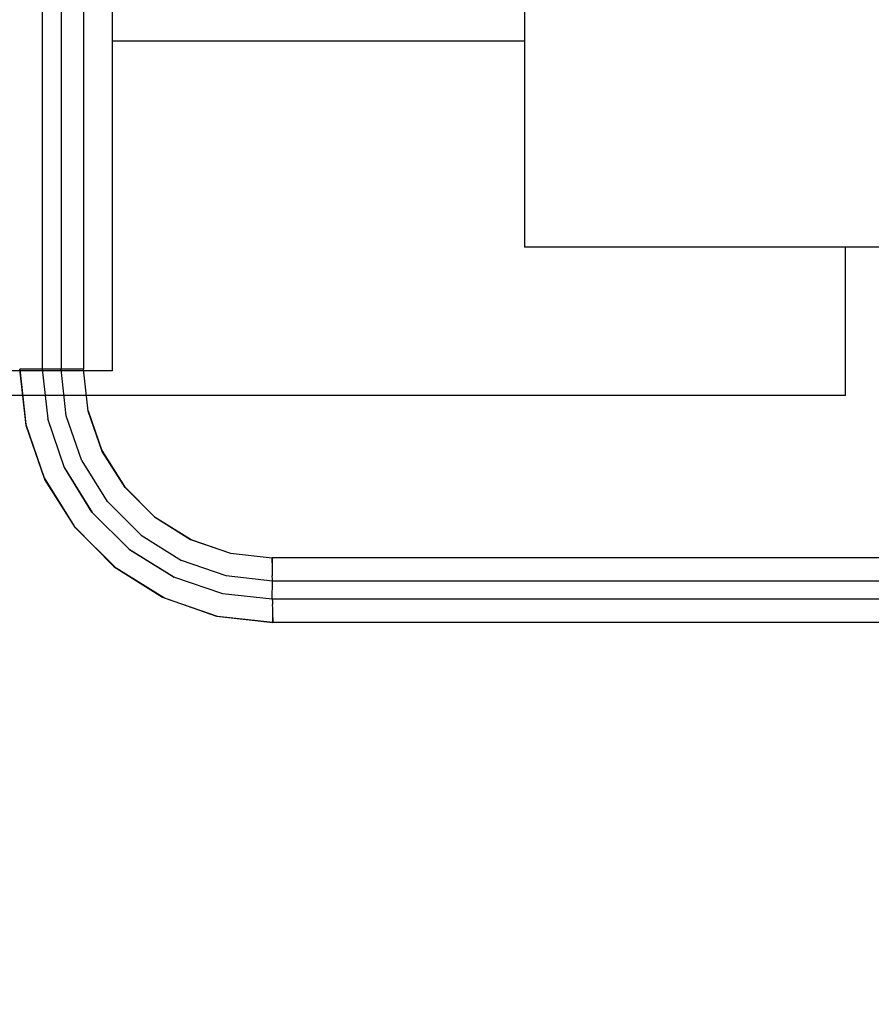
# Model space of a CAD drawing. Header units: millimetres. Extents: x 0 to 770, y -15 to 420.
# Tile 60 of 105: x 411.872 to 412.561, y 253.551 to 254.347. Entities that reach past the tile are written whole.
import ezdxf

# ---------------------------------------------------------------- set-up
doc = ezdxf.new("R2010")
doc.units = ezdxf.units.MM
doc.header["$LTSCALE"] = 32.67
doc.linetypes.add('PHANTOM', pattern=[0.8, 0.45, -0.05, 0.1, -0.05, 0.1, -0.05])
doc.layers.get('0').update_dxf_attribs({"linetype": 'CONTINUOUS'})
doc.layers.add('CRV2', color=7, linetype='CONTINUOUS')
doc.layers.add('DRIV_DIM', color=7, linetype='CONTINUOUS')
doc.styles.get("Standard").update_dxf_attribs({"font": 'txt', "width": 0.8})
doc.dimstyles.new('DIMSTYLE_9', dxfattribs={"dimtxt": 3.8, "dimasz": 1.8, "dimexe": 2, "dimexo": 1.5, "dimgap": 0.95, "dimtad": 1, "dimdec": 3, "dimlfac": 15, "dimdsep": 46, "dimtxsty": 'STANDARD', "dimblk": 'OPEN', "dimblk1": 'OPEN', "dimblk2": 'OPEN', "dimcen": 0.09, "dimadec": 0, "dimazin": 0, "dimtp": 0.001, "dimtm": 0.001, "dimtfac": 1, "dimtdec": 3, "dimtofl": 0, "dimtmove": 0, "dimatfit": 3, "dimldrblk": 'OPEN', "dimfxl": 1, "dimtolj": 1, "dimarcsym": 0})

# ---------------------------------------------------------------- blocks, each defined once
blk = doc.blocks.new('_OPEN')
at = {"color": 0, "linetype": 'BYBLOCK'}
for p, q in [((0, 0), (-1, 0.34202)), ((-1, -0.34202), (0, 0)), ((-1, 0), (0, 0))]:
    blk.add_line(p, q, dxfattribs=at)
blk = doc.blocks.new('*D45')
at = {"layer": 'DRIV_DIM', "color": 2, "linetype": 'CONTINUOUS'}
for p, q in [((397.92169, 275.56324), (509.36004, 275.56324)), ((507.36004, 275.56324), (507.36004, 262.22991)), ((507.36004, 248.89657), (507.36004, 262.22991)), ((484.74216, 248.89657), (509.36004, 248.89657))]:
    blk.add_line(p, q, dxfattribs=at)
at = {"layer": 'DRIV_DIM', "color": 2, "linetype": 'CONTINUOUS', "xscale": 1.8, "yscale": 1.8, "zscale": 1.8}
for p, rotation in [((507.36004, 275.56324), 90), ((507.36004, 248.89657), 270)]:
    blk.add_blockref('_OPEN', p, dxfattribs=dict(at, rotation=rotation))

msp = doc.modelspace()

# ---------------------------------------------------------------- linework, layer by layer
at = {"color": 9, "linetype": 'CONTINUOUS'}
for p, q in [((411.905231, 255.716742), (411.905231, 254.064443)), ((411.923396, 255.716742), (411.923396, 254.064443)), ((411.889952, 255.531929), (411.889952, 254.064443)), ((411.923396, 254.064443), (411.871786, 254.064443)), ((411.889952, 254.064443), (411.894487, 254.024188)), ((411.908089, 253.984752), (411.894487, 254.024325)), ((411.922093, 253.990421), (411.942654, 253.95752)), ((411.908089, 253.984752), (411.930403, 253.948644)), ((411.942602, 253.957585), (411.970084, 253.930173)), ((411.970026, 253.930219), (412.002817, 253.909823)), ((411.960652, 253.91848), (411.996773, 253.896299)), ((413.143171, 253.911778), (412.075978, 253.911778)), ((412.075992, 253.907692), (412.075978, 253.911778)), ((412.076029, 253.903899), (412.076093, 253.900252)), ((412.076091, 253.900364), (412.076175, 253.897246)), ((412.076224, 253.878305), (412.076392, 253.892985)), ((413.143585, 253.892985), (412.076392, 253.892985)), ((412.076224, 253.878305), (412.035998, 253.882793)), ((413.143417, 253.878305), (412.076224, 253.878305)), ((412.076525, 253.870927), (412.07644, 253.874044)), ((412.076586, 253.867392), (412.076522, 253.871038)), ((412.076624, 253.863599), (412.076637, 253.859513)), ((413.14383, 253.859513), (412.076637, 253.859513))]:
    msp.add_line(p, q, dxfattribs=at)
at = {"color": 7, "linetype": 'CONTINUOUS'}
for p, q in [((411.946891, 254.063241), (411.946891, 254.79657)), ((412.280224, 254.696536), (412.280224, 254.163274)), ((412.280224, 254.329905), (411.946891, 254.329905)), ((412.606891, 254.163239), (412.280224, 254.163239)), ((412.540224, 254.043239), (412.540224, 254.163239)), ((411.946891, 254.063239), (411.746891, 254.063239)), ((412.540224, 254.043239), (411.680224, 254.043239))]:
    msp.add_line(p, q, dxfattribs=at)
at = {"color": 9, "linetype": 'CONTINUOUS'}
for points in [[(412.076637, 253.859513), (412.03196, 253.864445), (411.988884, 253.879266), (411.949815, 253.903509), (411.916969, 253.936055), (411.892232, 253.975203), (411.876932, 254.018806), (411.871786, 254.064443)], [(411.871786, 254.064443), (411.876721, 254.019746), (411.891538, 253.976651), (411.915771, 253.937566), (411.948304, 253.904707), (411.987435, 253.879961), (412.031019, 253.864657), (412.076637, 253.859513)], [(411.922126, 253.990351), (411.909485, 254.026663), (411.905231, 254.064443)], [(412.042666, 253.915463), (412.01059, 253.926507), (411.981515, 253.944556), (411.957076, 253.968766), (411.938651, 253.997906), (411.927241, 254.030389), (411.923396, 254.064443)], [(411.927122, 254.030911), (411.938284, 253.998669), (411.956476, 253.969518), (411.980803, 253.945121), (412.009948, 253.926814), (412.042276, 253.91555), (412.075978, 253.911778)], [(411.960652, 253.91848), (411.930255, 253.948853), (411.908035, 253.984965)], [(412.036124, 253.882796), (411.99657, 253.896348), (411.960446, 253.918624)], [(412.076392, 253.892985), (412.038961, 253.897257), (412.002865, 253.9098)], [(412.075978, 253.911778), (412.075991, 253.907756), (412.07603, 253.903838)], [(412.076392, 253.892985), (412.076277, 253.894745), (412.076177, 253.897201)], [(412.076224, 253.878305), (412.076338, 253.876545), (412.076439, 253.87409)], [(412.076637, 253.859513), (412.076624, 253.863534), (412.076585, 253.867452)]]:
    msp.add_lwpolyline(points, dxfattribs=at)
at = {"layer": 'CRV2', "color": 4, "linetype": 'PHANTOM'}
for centre, radius, start, end in [((385.833557, 275.563239), 109.747249, 10, 260), ((385.833557, 275.563239), 101.747249, 10, 260), ((435.073945, 284.245647), 51.747249, 295.0685828, 165.0685828), ((435.073945, 284.245647), 59.747249, 233.05969962, 10), ((377.151148, 226.322851), 51.747249, 185.0685828, 55.0685828)]:
    msp.add_arc(centre, radius, start, end, dxfattribs=at)

# ---------------------------------------------------------------- dimensions: what is measured, and where the dimension line sits
at = {"layer": 'DRIV_DIM', "color": 2, "linetype": 'CONTINUOUS'}
dim = msp.add_linear_dim(base=(507.360036, 275.563239), p1=(483.242157, 248.896572), p2=(396.421685, 275.563239), angle=90, dimstyle='DIMSTYLE_9', dxfattribs=at)
dim.commit()
dim.dimension.update_dxf_attribs({"geometry": '*D45', "text_midpoint": (507.360036, 257.669905), "dimtype": 160})

doc.saveas('drawing.dxf')
